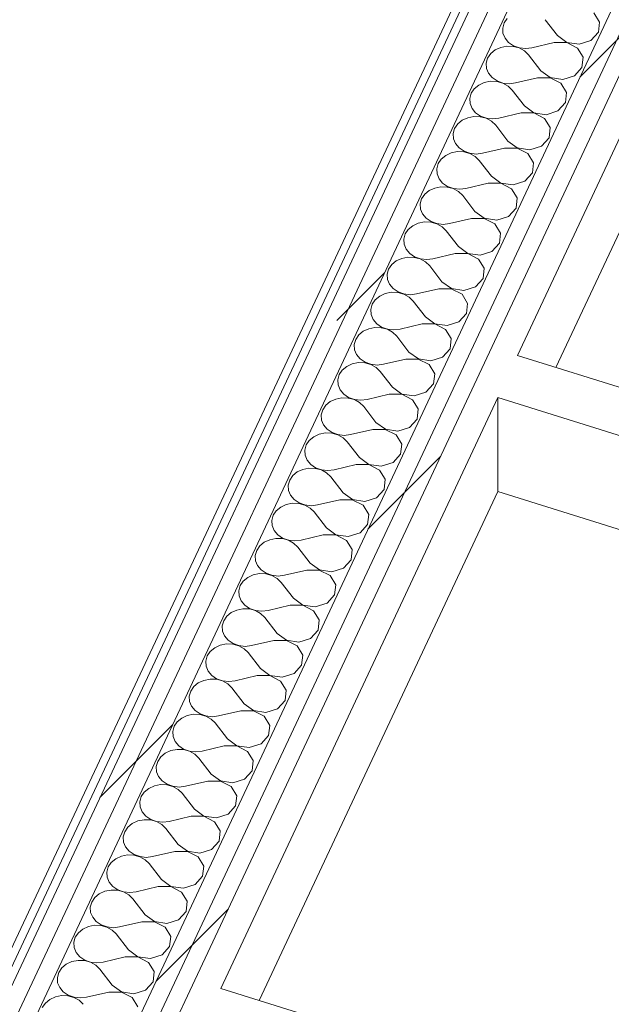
# Model space of a CAD drawing. Header units: millimetres. Extents: x -21126 to 28102, y -1237 to 9397.
# Tile 138 of 226: x 308 to 762, y 395 to 1150. Entities that reach past the tile are written whole.
import ezdxf

# ---------------------------------------------------------------- set-up
doc = ezdxf.new("R2010")
doc.units = ezdxf.units.MM
doc.header["$MEASUREMENT"] = 0
doc.linetypes.add('Wipeout_Contour', pattern=[1000, 0, -1000])
doc.layers.add('Nuevo_08_E_Envans secs', color=7, linetype='Continuous')
doc.layers.add('Nuevo_09_EI_Mobiliari cuines', color=7, linetype='Continuous')
doc.layers.add('Nuevo_08_E_Envans secs_Pluma_Nº__1', color=7, linetype='Continuous', lineweight=5)
doc.layers.add('Nuevo_09_EI_Mobiliari cuines_Pluma_Nº__1', color=7, linetype='Continuous', lineweight=5)
for name, color, linetype, lineweight, true_color in [('Nuevo_08_E_Envans secs_Pluma_Nº__102', 7, 'Continuous', 5, 0xcccccc), ('Nuevo_08_E_Envans secs_Pluma_Nº__171', 171, 'Continuous', 13, 0xaaaaff), ('Nuevo_08_E_Envans secs_Pluma_Nº__177', 7, 'Continuous', 15, 0xf7e046)]:
    doc.layers.add(name, color=color, linetype=linetype, lineweight=lineweight, true_color=true_color)
pattern_1 = [(45, (0, 0), (-183.848, 183.848), [195, -65]), (45, (7e-14, 183.85), (-183.848, 183.848), [195, -65])]

# ---------------------------------------------------------------- blocks, each defined once
blk = doc.blocks.new('*X42')
at = {"layer": 'Nuevo_08_E_Envans secs_Pluma_Nº__102', "color": 254, "linetype": 'Continuous', "lineweight": 5, "true_color": 0xcccccc}
for p, q in [((753.26, 1148.05), (748.93, 1155.1)), ((680.01, 1147.36), (678.91, 1143.48)), ((682.36, 1150.84), (680.01, 1147.36)), ((720.91, 1137.67), (711.49, 1149.88)), ((752.4, 1140.2), (753.26, 1148.05)), ((678.91, 1143.48), (679.15, 1139.5)), ((679.15, 1139.5), (680.71, 1135.73)), ((746.61, 1133.88), (752.4, 1140.2)), ((680.71, 1135.73), (683.48, 1132.45)), ((683.48, 1132.45), (687.24, 1129.91)), ((718.38, 1132.28), (701.37, 1128.32)), ((728.05, 1132.29), (718.38, 1132.28)), ((720.91, 1137.67), (728.1, 1132.4)), ((736.27, 1128.15), (728.05, 1132.29)), ((728.1, 1132.4), (737.61, 1131)), ((737.61, 1131), (746.61, 1133.88)), ((673.15, 1126.72), (669.71, 1123.89)), ((677.4, 1128.67), (673.15, 1126.72)), ((682.14, 1129.61), (677.4, 1128.67)), ((687.02, 1129.45), (682.14, 1129.61)), ((691.65, 1128.2), (687.02, 1129.45)), ((687.24, 1129.91), (691.7, 1128.31)), ((695.7, 1125.98), (691.65, 1128.2)), ((691.7, 1128.31), (696.54, 1127.77)), ((698.84, 1122.93), (695.7, 1125.98)), ((696.54, 1127.77), (701.37, 1128.32)), ((740.6, 1121.1), (736.27, 1128.15)), ((667.35, 1120.4), (666.25, 1116.53)), ((669.71, 1123.89), (667.35, 1120.4)), ((708.26, 1110.72), (698.84, 1122.93)), ((739.75, 1113.25), (740.6, 1121.1)), ((666.25, 1116.53), (666.49, 1112.55)), ((666.49, 1112.55), (668.06, 1108.78)), ((708.26, 1110.72), (715.44, 1105.45)), ((733.95, 1106.93), (739.75, 1113.25)), ((669.49, 1102.65), (664.74, 1101.72)), ((668.06, 1108.78), (670.82, 1105.5)), ((674.36, 1102.49), (669.49, 1102.65)), ((670.82, 1105.5), (674.58, 1102.96)), ((679, 1101.25), (674.36, 1102.49)), ((674.58, 1102.96), (679.05, 1101.36)), ((705.73, 1105.33), (688.72, 1101.37)), ((715.39, 1105.34), (705.73, 1105.33)), ((723.62, 1101.2), (715.39, 1105.34)), ((715.44, 1105.45), (724.96, 1104.05)), ((724.96, 1104.05), (733.95, 1106.93)), ((657.06, 1096.94), (654.7, 1093.45)), ((660.49, 1099.77), (657.06, 1096.94)), ((664.74, 1101.72), (660.49, 1099.77)), ((683.04, 1099.03), (679, 1101.25)), ((679.05, 1101.36), (683.89, 1100.82)), ((686.19, 1095.98), (683.04, 1099.03)), ((683.89, 1100.82), (688.72, 1101.37)), ((695.6, 1083.77), (686.19, 1095.98)), ((727.95, 1094.15), (723.62, 1101.2)), ((654.7, 1093.45), (653.6, 1089.57)), ((653.6, 1089.57), (653.84, 1085.6)), ((727.09, 1086.3), (727.95, 1094.15)), ((653.84, 1085.6), (655.4, 1081.83)), ((655.4, 1081.83), (658.17, 1078.55)), ((695.6, 1083.77), (702.79, 1078.5)), ((712.3, 1077.09), (721.3, 1079.98)), ((721.3, 1079.98), (727.09, 1086.3)), ((647.84, 1072.82), (644.4, 1069.99)), ((652.09, 1074.77), (647.84, 1072.82)), ((656.83, 1075.7), (652.09, 1074.77)), ((661.71, 1075.54), (656.83, 1075.7)), ((658.17, 1078.55), (661.93, 1076.01)), ((666.35, 1074.3), (661.71, 1075.54)), ((661.93, 1076.01), (666.4, 1074.41)), ((670.39, 1072.07), (666.35, 1074.3)), ((666.4, 1074.41), (671.23, 1073.87)), ((673.53, 1069.03), (670.39, 1072.07)), ((671.23, 1073.87), (676.06, 1074.42)), ((693.07, 1078.38), (676.06, 1074.42)), ((702.74, 1078.39), (693.07, 1078.38)), ((710.97, 1074.25), (702.74, 1078.39)), ((702.79, 1078.5), (712.3, 1077.09)), ((715.3, 1067.2), (710.97, 1074.25)), ((642.05, 1066.5), (640.95, 1062.62)), ((644.4, 1069.99), (642.05, 1066.5)), ((682.95, 1056.82), (673.53, 1069.03)), ((714.44, 1059.34), (715.3, 1067.2)), ((640.95, 1062.62), (641.19, 1058.65)), ((641.19, 1058.65), (642.75, 1054.88)), ((682.95, 1056.82), (690.14, 1051.55)), ((708.65, 1053.03), (714.44, 1059.34)), ((642.75, 1054.88), (645.52, 1051.6)), ((645.52, 1051.6), (649.28, 1049.06)), ((649.28, 1049.06), (653.74, 1047.46)), ((680.42, 1051.43), (663.41, 1047.47)), ((690.09, 1051.44), (680.42, 1051.43)), ((698.31, 1047.3), (690.09, 1051.44)), ((690.14, 1051.55), (699.65, 1050.14)), ((699.65, 1050.14), (708.65, 1053.03)), ((631.75, 1043.04), (629.39, 1039.55)), ((635.19, 1045.87), (631.75, 1043.04)), ((639.44, 1047.82), (635.19, 1045.87)), ((644.18, 1048.75), (639.44, 1047.82)), ((649.06, 1048.59), (644.18, 1048.75)), ((653.69, 1047.35), (649.06, 1048.59)), ((657.74, 1045.12), (653.69, 1047.35)), ((653.74, 1047.46), (658.58, 1046.91)), ((660.88, 1042.08), (657.74, 1045.12)), ((658.58, 1046.91), (663.41, 1047.47)), ((670.3, 1029.87), (660.88, 1042.08)), ((702.64, 1040.25), (698.31, 1047.3)), ((629.39, 1039.55), (628.29, 1035.67)), ((628.29, 1035.67), (628.53, 1031.7)), ((701.79, 1032.39), (702.64, 1040.25)), ((628.53, 1031.7), (630.1, 1027.93)), ((630.1, 1027.93), (632.86, 1024.65)), ((670.3, 1029.87), (677.48, 1024.59)), ((695.99, 1026.08), (701.79, 1032.39)), ((622.53, 1018.91), (619.1, 1016.09)), ((626.78, 1020.87), (622.53, 1018.91)), ((631.53, 1021.8), (626.78, 1020.87)), ((636.4, 1021.64), (631.53, 1021.8)), ((632.86, 1024.65), (636.62, 1022.11)), ((641.04, 1020.4), (636.4, 1021.64)), ((636.62, 1022.11), (641.09, 1020.51)), ((645.08, 1018.17), (641.04, 1020.4)), ((641.09, 1020.51), (645.93, 1019.96)), ((645.93, 1019.96), (650.76, 1020.52)), ((667.77, 1024.48), (650.76, 1020.52)), ((677.43, 1024.48), (667.77, 1024.48)), ((685.66, 1020.35), (677.43, 1024.48)), ((677.48, 1024.59), (687, 1023.19)), ((689.99, 1013.3), (685.66, 1020.35)), ((687, 1023.19), (695.99, 1026.08)), ((616.74, 1012.6), (615.64, 1008.72)), ((619.1, 1016.09), (616.74, 1012.6)), ((648.23, 1015.13), (645.08, 1018.17)), ((657.64, 1002.92), (648.23, 1015.13)), ((689.13, 1005.44), (689.99, 1013.3)), ((615.64, 1008.72), (615.88, 1004.74)), ((615.88, 1004.74), (617.44, 1000.97)), ((683.34, 999.13), (689.13, 1005.44)), ((617.44, 1000.97), (620.21, 997.7)), ((620.21, 997.7), (623.97, 995.16)), ((655.11, 997.52), (638.1, 993.57)), ((664.78, 997.53), (655.11, 997.52)), ((657.64, 1002.92), (664.83, 997.64)), ((673.01, 993.4), (664.78, 997.53)), ((664.83, 997.64), (674.34, 996.24)), ((674.34, 996.24), (683.34, 999.13)), ((606.44, 989.13), (604.09, 985.65)), ((609.88, 991.96), (606.44, 989.13)), ((614.13, 993.92), (609.88, 991.96)), ((618.87, 994.85), (614.13, 993.92)), ((623.75, 994.69), (618.87, 994.85)), ((628.39, 993.45), (623.75, 994.69)), ((623.97, 995.16), (628.44, 993.56)), ((632.43, 991.22), (628.39, 993.45)), ((628.44, 993.56), (633.27, 993.01)), ((635.57, 988.18), (632.43, 991.22)), ((633.27, 993.01), (638.1, 993.57)), ((677.34, 986.35), (673.01, 993.4)), ((604.09, 985.65), (602.99, 981.77)), ((602.99, 981.77), (603.23, 977.79)), ((644.99, 975.96), (635.57, 988.18)), ((676.48, 978.49), (677.34, 986.35)), ((603.23, 977.79), (604.79, 974.02)), ((604.79, 974.02), (607.56, 970.74)), ((644.99, 975.96), (652.18, 970.69)), ((670.69, 972.18), (676.48, 978.49)), ((601.48, 966.97), (597.23, 965.01)), ((606.22, 967.9), (601.48, 966.97)), ((611.1, 967.74), (606.22, 967.9)), ((607.56, 970.74), (611.32, 968.21)), ((615.73, 966.5), (611.1, 967.74)), ((611.32, 968.21), (615.78, 966.61)), ((619.78, 964.27), (615.73, 966.5)), ((615.78, 966.61), (620.62, 966.06)), ((620.62, 966.06), (625.45, 966.61)), ((642.46, 970.57), (625.45, 966.61)), ((652.13, 970.58), (642.46, 970.57)), ((660.35, 966.44), (652.13, 970.58)), ((652.18, 970.69), (661.69, 969.29)), ((664.69, 959.4), (660.35, 966.44)), ((661.69, 969.29), (670.69, 972.18)), ((591.43, 958.7), (590.33, 954.82)), ((593.79, 962.18), (591.43, 958.7)), ((597.23, 965.01), (593.79, 962.18)), ((622.92, 961.22), (619.78, 964.27)), ((632.34, 949.01), (622.92, 961.22)), ((663.83, 951.54), (664.69, 959.4)), ((590.33, 954.82), (590.57, 950.84)), ((590.57, 950.84), (592.14, 947.07)), ((658.03, 945.23), (663.83, 951.54)), ((592.14, 947.07), (594.9, 943.79)), ((594.9, 943.79), (598.66, 941.26)), ((629.81, 943.62), (612.8, 939.66)), ((639.47, 943.63), (629.81, 943.62)), ((632.34, 949.01), (639.52, 943.74)), ((647.7, 939.49), (639.47, 943.63)), ((639.52, 943.74), (649.04, 942.34)), ((649.04, 942.34), (658.03, 945.23)), ((584.57, 938.06), (581.14, 935.23)), ((588.82, 940.02), (584.57, 938.06)), ((593.57, 940.95), (588.82, 940.02)), ((598.44, 940.79), (593.57, 940.95)), ((603.08, 939.55), (598.44, 940.79)), ((598.66, 941.26), (603.13, 939.65)), ((607.12, 937.32), (603.08, 939.55)), ((603.13, 939.65), (607.97, 939.11)), ((610.27, 934.27), (607.12, 937.32)), ((607.97, 939.11), (612.8, 939.66)), ((652.03, 932.44), (647.7, 939.49)), ((578.78, 931.75), (577.68, 927.87)), ((581.14, 935.23), (578.78, 931.75)), ((619.68, 922.06), (610.27, 934.27)), ((651.17, 924.59), (652.03, 932.44)), ((577.68, 927.87), (577.92, 923.89)), ((577.92, 923.89), (579.48, 920.12)), ((619.68, 922.06), (626.87, 916.79)), ((645.38, 918.27), (651.17, 924.59)), ((580.91, 914), (576.17, 913.06)), ((579.48, 920.12), (582.25, 916.84)), ((585.79, 913.84), (580.91, 914)), ((582.25, 916.84), (586.01, 914.31)), ((590.43, 912.59), (585.79, 913.84)), ((586.01, 914.31), (590.48, 912.7)), ((617.15, 916.67), (600.14, 912.71)), ((626.82, 916.68), (617.15, 916.67)), ((635.05, 912.54), (626.82, 916.68)), ((626.87, 916.79), (636.38, 915.39)), ((636.38, 915.39), (645.38, 918.27)), ((568.48, 908.28), (566.13, 904.8)), ((571.92, 911.11), (568.48, 908.28)), ((576.17, 913.06), (571.92, 911.11)), ((594.47, 910.37), (590.43, 912.59)), ((590.48, 912.7), (595.31, 912.16)), ((597.61, 907.32), (594.47, 910.37)), ((595.31, 912.16), (600.14, 912.71)), ((607.03, 895.11), (597.61, 907.32)), ((639.38, 905.49), (635.05, 912.54)), ((566.13, 904.8), (565.03, 900.92)), ((565.03, 900.92), (565.27, 896.94)), ((638.52, 897.64), (639.38, 905.49)), ((565.27, 896.94), (566.83, 893.17)), ((566.83, 893.17), (569.6, 889.89)), ((607.03, 895.11), (614.22, 889.84)), ((623.73, 888.44), (632.73, 891.32)), ((632.73, 891.32), (638.52, 897.64)), ((559.27, 884.16), (555.83, 881.33)), ((563.52, 886.11), (559.27, 884.16)), ((568.26, 887.05), (563.52, 886.11)), ((573.14, 886.89), (568.26, 887.05)), ((569.6, 889.89), (573.36, 887.35)), ((577.77, 885.64), (573.14, 886.89)), ((573.36, 887.35), (577.82, 885.75)), ((581.82, 883.42), (577.77, 885.64)), ((577.82, 885.75), (582.66, 885.21)), ((584.96, 880.37), (581.82, 883.42)), ((582.66, 885.21), (587.49, 885.76)), ((604.5, 889.72), (587.49, 885.76)), ((614.17, 889.73), (604.5, 889.72)), ((622.39, 885.59), (614.17, 889.73)), ((614.22, 889.84), (623.73, 888.44)), ((626.73, 878.54), (622.39, 885.59)), ((553.47, 877.84), (552.37, 873.97)), ((555.83, 881.33), (553.47, 877.84)), ((594.38, 868.16), (584.96, 880.37)), ((625.87, 870.69), (626.73, 878.54)), ((552.37, 873.97), (552.61, 869.99)), ((552.61, 869.99), (554.18, 866.22)), ((594.38, 868.16), (601.56, 862.89)), ((620.07, 864.37), (625.87, 870.69)), ((554.18, 866.22), (556.94, 862.94)), ((556.94, 862.94), (560.7, 860.4)), ((560.7, 860.4), (565.17, 858.8)), ((591.85, 862.77), (574.84, 858.81)), ((601.51, 862.78), (591.85, 862.77)), ((609.74, 858.64), (601.51, 862.78)), ((601.56, 862.89), (611.08, 861.49)), ((611.08, 861.49), (620.07, 864.37)), ((543.18, 854.38), (540.82, 850.89)), ((546.61, 857.21), (543.18, 854.38)), ((550.86, 859.16), (546.61, 857.21)), ((555.61, 860.09), (550.86, 859.16)), ((560.48, 859.93), (555.61, 860.09)), ((565.12, 858.69), (560.48, 859.93)), ((569.16, 856.46), (565.12, 858.69)), ((565.17, 858.8), (570.01, 858.26)), ((572.31, 853.42), (569.16, 856.46)), ((570.01, 858.26), (574.84, 858.81)), ((581.72, 841.21), (572.31, 853.42)), ((614.07, 851.59), (609.74, 858.64)), ((540.82, 850.89), (539.72, 847.01)), ((539.72, 847.01), (539.96, 843.04)), ((613.21, 843.74), (614.07, 851.59)), ((539.96, 843.04), (541.52, 839.27)), ((541.52, 839.27), (544.29, 835.99)), ((581.72, 841.21), (588.91, 835.94)), ((607.42, 837.42), (613.21, 843.74)), ((533.96, 830.26), (530.52, 827.43)), ((538.21, 832.21), (533.96, 830.26)), ((542.95, 833.14), (538.21, 832.21)), ((547.83, 832.98), (542.95, 833.14)), ((544.29, 835.99), (548.05, 833.45)), ((552.47, 831.74), (547.83, 832.98)), ((548.05, 833.45), (552.52, 831.85)), ((556.51, 829.51), (552.47, 831.74)), ((552.52, 831.85), (557.35, 831.31)), ((557.35, 831.31), (562.18, 831.86)), ((579.19, 835.82), (562.18, 831.86)), ((588.86, 835.83), (579.19, 835.82)), ((597.09, 831.69), (588.86, 835.83)), ((588.91, 835.94), (598.42, 834.53)), ((601.42, 824.64), (597.09, 831.69)), ((598.42, 834.53), (607.42, 837.42)), ((528.17, 823.94), (527.07, 820.06)), ((530.52, 827.43), (528.17, 823.94)), ((559.65, 826.47), (556.51, 829.51)), ((569.07, 814.26), (559.65, 826.47)), ((600.56, 816.78), (601.42, 824.64)), ((527.07, 820.06), (527.31, 816.09)), ((527.31, 816.09), (528.87, 812.32)), ((594.77, 810.47), (600.56, 816.78)), ((528.87, 812.32), (531.64, 809.04)), ((531.64, 809.04), (535.4, 806.5)), ((566.54, 808.87), (549.53, 804.91)), ((576.21, 808.88), (566.54, 808.87)), ((569.07, 814.26), (576.26, 808.98)), ((584.43, 804.74), (576.21, 808.88)), ((576.26, 808.98), (585.77, 807.58)), ((585.77, 807.58), (594.77, 810.47)), ((517.87, 800.48), (515.51, 796.99)), ((521.31, 803.3), (517.87, 800.48)), ((525.56, 805.26), (521.31, 803.3)), ((530.3, 806.19), (525.56, 805.26)), ((535.18, 806.03), (530.3, 806.19)), ((539.81, 804.79), (535.18, 806.03)), ((535.4, 806.5), (539.86, 804.9)), ((543.86, 802.56), (539.81, 804.79)), ((539.86, 804.9), (544.7, 804.35)), ((547, 799.52), (543.86, 802.56)), ((544.7, 804.35), (549.53, 804.91)), ((588.77, 797.69), (584.43, 804.74)), ((515.51, 796.99), (514.41, 793.11)), ((514.41, 793.11), (514.65, 789.14)), ((556.42, 787.31), (547, 799.52)), ((587.91, 789.83), (588.77, 797.69)), ((514.65, 789.14), (516.22, 785.36)), ((516.22, 785.36), (518.98, 782.09)), ((556.42, 787.31), (563.6, 782.03)), ((582.11, 783.52), (587.91, 789.83)), ((512.9, 778.31), (508.65, 776.35)), ((517.65, 779.24), (512.9, 778.31)), ((522.52, 779.08), (517.65, 779.24)), ((518.98, 782.09), (522.74, 779.55)), ((527.16, 777.84), (522.52, 779.08)), ((522.74, 779.55), (527.21, 777.95)), ((531.2, 775.61), (527.16, 777.84)), ((527.21, 777.95), (532.05, 777.4)), ((532.05, 777.4), (536.88, 777.96)), ((553.89, 781.92), (536.88, 777.96)), ((563.55, 781.92), (553.89, 781.92)), ((571.78, 777.79), (563.55, 781.92)), ((563.6, 782.03), (573.12, 780.63)), ((576.11, 770.74), (571.78, 777.79)), ((573.12, 780.63), (582.11, 783.52)), ((502.86, 770.04), (501.76, 766.16)), ((505.22, 773.53), (502.86, 770.04)), ((508.65, 776.35), (505.22, 773.53)), ((534.35, 772.57), (531.2, 775.61)), ((543.76, 760.35), (534.35, 772.57)), ((575.25, 762.88), (576.11, 770.74)), ((501.76, 766.16), (502, 762.18)), ((502, 762.18), (503.56, 758.41)), ((569.46, 756.57), (575.25, 762.88)), ((503.56, 758.41), (506.33, 755.14)), ((506.33, 755.14), (510.09, 752.6)), ((541.23, 754.96), (524.22, 751.01)), ((550.9, 754.97), (541.23, 754.96)), ((543.76, 760.35), (550.95, 755.08)), ((559.13, 750.84), (550.9, 754.97)), ((550.95, 755.08), (560.46, 753.68)), ((560.46, 753.68), (569.46, 756.57)), ((496, 749.4), (492.56, 746.57)), ((500.25, 751.36), (496, 749.4)), ((505, 752.29), (500.25, 751.36)), ((509.87, 752.13), (505, 752.29)), ((514.51, 750.89), (509.87, 752.13)), ((510.09, 752.6), (514.56, 751)), ((518.55, 748.66), (514.51, 750.89)), ((514.56, 751), (519.39, 750.45)), ((521.69, 745.62), (518.55, 748.66)), ((519.39, 750.45), (524.22, 751.01)), ((563.46, 743.79), (559.13, 750.84)), ((490.21, 743.09), (489.11, 739.21)), ((492.56, 746.57), (490.21, 743.09)), ((531.11, 733.4), (521.69, 745.62)), ((562.6, 735.93), (563.46, 743.79)), ((489.11, 739.21), (489.35, 735.23)), ((489.35, 735.23), (490.91, 731.46)), ((531.11, 733.4), (538.3, 728.13)), ((556.81, 729.62), (562.6, 735.93)), ((492.34, 725.34), (487.6, 724.41)), ((490.91, 731.46), (493.68, 728.18)), ((497.22, 725.18), (492.34, 725.34)), ((493.68, 728.18), (497.44, 725.65)), ((501.85, 723.94), (497.22, 725.18)), ((497.44, 725.65), (501.9, 724.05)), ((528.58, 728.01), (511.57, 724.05)), ((538.25, 728.02), (528.58, 728.01)), ((546.47, 723.88), (538.25, 728.02)), ((538.3, 728.13), (547.81, 726.73)), ((547.81, 726.73), (556.81, 729.62)), ((479.91, 719.62), (477.55, 716.14)), ((483.35, 722.45), (479.91, 719.62)), ((487.6, 724.41), (483.35, 722.45)), ((505.9, 721.71), (501.85, 723.94)), ((501.9, 724.05), (506.74, 723.5)), ((509.04, 718.66), (505.9, 721.71)), ((506.74, 723.5), (511.57, 724.05)), ((518.46, 706.45), (509.04, 718.66)), ((550.81, 716.83), (546.47, 723.88)), ((477.55, 716.14), (476.45, 712.26)), ((476.45, 712.26), (476.69, 708.28)), ((549.95, 708.98), (550.81, 716.83)), ((476.69, 708.28), (478.26, 704.51)), ((478.26, 704.51), (481.02, 701.23)), ((518.46, 706.45), (525.64, 701.18)), ((535.16, 699.78), (544.15, 702.67)), ((544.15, 702.67), (549.95, 708.98)), ((470.69, 695.5), (467.26, 692.67)), ((474.94, 697.45), (470.69, 695.5)), ((479.69, 698.39), (474.94, 697.45)), ((484.56, 698.23), (479.69, 698.39)), ((481.02, 701.23), (484.78, 698.7)), ((489.2, 696.99), (484.56, 698.23)), ((484.78, 698.7), (489.25, 697.09)), ((493.24, 694.76), (489.2, 696.99)), ((489.25, 697.09), (494.09, 696.55)), ((496.39, 691.71), (493.24, 694.76)), ((494.09, 696.55), (498.92, 697.1)), ((515.93, 701.06), (498.92, 697.1)), ((525.59, 701.07), (515.93, 701.06)), ((533.82, 696.93), (525.59, 701.07)), ((525.64, 701.18), (535.16, 699.78)), ((538.15, 689.88), (533.82, 696.93)), ((464.9, 689.19), (463.8, 685.31)), ((467.26, 692.67), (464.9, 689.19)), ((505.8, 679.5), (496.39, 691.71)), ((537.29, 682.03), (538.15, 689.88)), ((463.8, 685.31), (464.04, 681.33)), ((464.04, 681.33), (465.6, 677.56)), ((505.8, 679.5), (512.99, 674.23)), ((531.5, 675.71), (537.29, 682.03)), ((465.6, 677.56), (468.37, 674.28)), ((468.37, 674.28), (472.13, 671.75)), ((472.13, 671.75), (476.6, 670.14)), ((503.27, 674.11), (486.26, 670.15)), ((512.94, 674.12), (503.27, 674.11)), ((521.17, 669.98), (512.94, 674.12)), ((512.99, 674.23), (522.5, 672.83)), ((522.5, 672.83), (531.5, 675.71)), ((454.6, 665.72), (452.25, 662.23)), ((458.04, 668.55), (454.6, 665.72)), ((462.29, 670.5), (458.04, 668.55)), ((467.04, 671.44), (462.29, 670.5)), ((471.91, 671.28), (467.04, 671.44)), ((476.55, 670.03), (471.91, 671.28)), ((480.59, 667.81), (476.55, 670.03)), ((476.6, 670.14), (481.43, 669.6)), ((483.73, 664.76), (480.59, 667.81)), ((481.43, 669.6), (486.26, 670.15)), ((493.15, 652.55), (483.73, 664.76)), ((525.5, 662.93), (521.17, 669.98)), ((452.25, 662.23), (451.15, 658.36)), ((451.15, 658.36), (451.39, 654.38)), ((524.64, 655.08), (525.5, 662.93)), ((451.39, 654.38), (452.95, 650.61)), ((452.95, 650.61), (455.72, 647.33)), ((493.15, 652.55), (500.34, 647.28)), ((518.85, 648.76), (524.64, 655.08)), ((445.39, 641.6), (441.95, 638.77)), ((449.64, 643.55), (445.39, 641.6)), ((454.38, 644.49), (449.64, 643.55)), ((459.26, 644.32), (454.38, 644.49)), ((455.72, 647.33), (459.48, 644.79)), ((463.89, 643.08), (459.26, 644.32)), ((459.48, 644.79), (463.95, 643.19)), ((467.94, 640.86), (463.89, 643.08)), ((463.95, 643.19), (468.78, 642.65)), ((468.78, 642.65), (473.61, 643.2)), ((490.62, 647.16), (473.61, 643.2)), ((500.29, 647.17), (490.62, 647.16)), ((508.51, 643.03), (500.29, 647.17)), ((500.34, 647.28), (509.85, 645.88)), ((512.85, 635.98), (508.51, 643.03)), ((509.85, 645.88), (518.85, 648.76)), ((439.59, 635.28), (438.49, 631.4)), ((441.95, 638.77), (439.59, 635.28)), ((471.08, 637.81), (467.94, 640.86)), ((480.5, 625.6), (471.08, 637.81)), ((511.99, 628.13), (512.85, 635.98)), ((438.49, 631.4), (438.73, 627.43)), ((438.73, 627.43), (440.3, 623.66)), ((506.19, 621.81), (511.99, 628.13)), ((440.3, 623.66), (443.06, 620.38)), ((443.06, 620.38), (446.82, 617.84)), ((477.97, 620.21), (460.96, 616.25)), ((487.63, 620.22), (477.97, 620.21)), ((480.5, 625.6), (487.69, 620.33)), ((495.86, 616.08), (487.63, 620.22)), ((487.69, 620.33), (497.2, 618.92)), ((497.2, 618.92), (506.19, 621.81)), ((429.3, 611.82), (426.94, 608.33)), ((432.73, 614.65), (429.3, 611.82)), ((436.98, 616.6), (432.73, 614.65)), ((441.73, 617.53), (436.98, 616.6)), ((446.6, 617.37), (441.73, 617.53)), ((451.24, 616.13), (446.6, 617.37)), ((446.82, 617.84), (451.29, 616.24)), ((455.28, 613.9), (451.24, 616.13)), ((451.29, 616.24), (456.13, 615.7)), ((458.43, 610.86), (455.28, 613.9)), ((456.13, 615.7), (460.96, 616.25)), ((500.19, 609.03), (495.86, 616.08)), ((426.94, 608.33), (425.84, 604.45)), ((425.84, 604.45), (426.08, 600.48)), ((467.84, 598.65), (458.43, 610.86)), ((499.33, 601.18), (500.19, 609.03)), ((426.08, 600.48), (427.64, 596.71)), ((427.64, 596.71), (430.41, 593.43)), ((467.84, 598.65), (475.03, 593.38)), ((493.54, 594.86), (499.33, 601.18)), ((424.33, 589.65), (420.08, 587.7)), ((429.08, 590.58), (424.33, 589.65)), ((433.95, 590.42), (429.08, 590.58)), ((430.41, 593.43), (434.17, 590.89)), ((438.59, 589.18), (433.95, 590.42)), ((434.17, 590.89), (438.64, 589.29)), ((442.63, 586.95), (438.59, 589.18)), ((438.64, 589.29), (443.47, 588.75)), ((443.47, 588.75), (448.3, 589.3)), ((465.31, 593.26), (448.3, 589.3)), ((474.98, 593.27), (465.31, 593.26)), ((483.21, 589.13), (474.98, 593.27)), ((475.03, 593.38), (484.54, 591.97)), ((487.54, 582.08), (483.21, 589.13)), ((484.54, 591.97), (493.54, 594.86)), ((414.29, 581.38), (413.19, 577.5)), ((416.64, 584.87), (414.29, 581.38)), ((420.08, 587.7), (416.64, 584.87)), ((445.77, 583.91), (442.63, 586.95)), ((455.19, 571.7), (445.77, 583.91)), ((486.68, 574.22), (487.54, 582.08)), ((413.19, 577.5), (413.43, 573.53)), ((413.43, 573.53), (414.99, 569.76)), ((480.89, 567.91), (486.68, 574.22)), ((414.99, 569.76), (417.76, 566.48)), ((417.76, 566.48), (421.52, 563.94)), ((452.66, 566.31), (435.65, 562.35)), ((462.33, 566.32), (452.66, 566.31)), ((455.19, 571.7), (462.38, 566.42)), ((470.55, 562.18), (462.33, 566.32)), ((462.38, 566.42), (471.89, 565.02)), ((471.89, 565.02), (480.89, 567.91)), ((407.43, 560.74), (403.99, 557.92)), ((411.68, 562.7), (407.43, 560.74)), ((416.42, 563.63), (411.68, 562.7)), ((421.3, 563.47), (416.42, 563.63)), ((425.93, 562.23), (421.3, 563.47)), ((421.52, 563.94), (425.99, 562.34)), ((429.98, 560), (425.93, 562.23)), ((425.99, 562.34), (430.82, 561.79)), ((433.12, 556.96), (429.98, 560)), ((430.82, 561.79), (435.65, 562.35)), ((474.89, 555.13), (470.55, 562.18)), ((401.63, 554.43), (400.53, 550.55)), ((403.99, 557.92), (401.63, 554.43)), ((442.54, 544.75), (433.12, 556.96)), ((474.03, 547.27), (474.89, 555.13)), ((400.53, 550.55), (400.77, 546.58)), ((400.77, 546.58), (402.34, 542.8)), ((442.54, 544.75), (449.73, 539.47)), ((468.23, 540.96), (474.03, 547.27)), ((403.77, 536.68), (399.02, 535.75)), ((402.34, 542.8), (405.1, 539.53)), ((408.64, 536.52), (403.77, 536.68)), ((405.1, 539.53), (408.86, 536.99)), ((413.28, 535.28), (408.64, 536.52)), ((408.86, 536.99), (413.33, 535.39)), ((440.01, 539.36), (423, 535.4)), ((449.67, 539.36), (440.01, 539.36)), ((457.9, 535.23), (449.67, 539.36)), ((449.73, 539.47), (459.24, 538.07)), ((459.24, 538.07), (468.23, 540.96)), ((391.34, 530.97), (388.98, 527.48)), ((394.77, 533.79), (391.34, 530.97)), ((399.02, 535.75), (394.77, 533.79)), ((417.32, 533.05), (413.28, 535.28)), ((413.33, 535.39), (418.17, 534.84)), ((420.47, 530.01), (417.32, 533.05)), ((418.17, 534.84), (423, 535.4)), ((429.88, 517.79), (420.47, 530.01)), ((462.23, 528.18), (457.9, 535.23)), ((388.98, 527.48), (387.88, 523.6)), ((387.88, 523.6), (388.12, 519.62)), ((461.37, 520.32), (462.23, 528.18)), ((388.12, 519.62), (389.68, 515.85)), ((389.68, 515.85), (392.45, 512.57)), ((429.88, 517.79), (437.07, 512.52)), ((446.58, 511.12), (455.58, 514.01)), ((455.58, 514.01), (461.37, 520.32)), ((382.12, 506.84), (378.68, 504.01)), ((386.37, 508.8), (382.12, 506.84)), ((391.12, 509.73), (386.37, 508.8)), ((395.99, 509.57), (391.12, 509.73)), ((392.45, 512.57), (396.21, 510.04)), ((400.63, 508.33), (395.99, 509.57)), ((396.21, 510.04), (400.68, 508.44)), ((404.67, 506.1), (400.63, 508.33)), ((400.68, 508.44), (405.51, 507.89)), ((407.81, 503.06), (404.67, 506.1)), ((405.51, 507.89), (410.34, 508.45)), ((427.35, 512.4), (410.34, 508.45)), ((437.02, 512.41), (427.35, 512.4)), ((445.25, 508.28), (437.02, 512.41)), ((437.07, 512.52), (446.58, 511.12)), ((449.58, 501.23), (445.25, 508.28)), ((376.33, 500.53), (375.23, 496.65)), ((378.68, 504.01), (376.33, 500.53)), ((417.23, 490.84), (407.81, 503.06)), ((448.72, 493.37), (449.58, 501.23)), ((375.23, 496.65), (375.47, 492.67)), ((375.47, 492.67), (377.03, 488.9)), ((417.23, 490.84), (424.42, 485.57)), ((442.93, 487.06), (448.72, 493.37)), ((377.03, 488.9), (379.8, 485.62)), ((379.8, 485.62), (383.56, 483.09)), ((383.56, 483.09), (388.03, 481.49)), ((414.7, 485.45), (397.69, 481.49)), ((424.37, 485.46), (414.7, 485.45)), ((432.59, 481.32), (424.37, 485.46)), ((424.42, 485.57), (433.93, 484.17)), ((433.93, 484.17), (442.93, 487.06)), ((366.03, 477.06), (363.67, 473.58)), ((369.47, 479.89), (366.03, 477.06)), ((373.72, 481.85), (369.47, 479.89)), ((378.46, 482.78), (373.72, 481.85)), ((383.34, 482.62), (378.46, 482.78)), ((387.97, 481.38), (383.34, 482.62)), ((392.02, 479.15), (387.97, 481.38)), ((388.03, 481.49), (392.86, 480.94)), ((395.16, 476.1), (392.02, 479.15)), ((392.86, 480.94), (397.69, 481.49)), ((404.58, 463.89), (395.16, 476.1)), ((436.93, 474.27), (432.59, 481.32)), ((363.67, 473.58), (362.57, 469.7)), ((362.57, 469.7), (362.81, 465.72)), ((436.07, 466.42), (436.93, 474.27)), ((362.81, 465.72), (364.38, 461.95)), ((364.38, 461.95), (367.14, 458.67)), ((404.58, 463.89), (411.77, 458.62)), ((430.27, 460.11), (436.07, 466.42)), ((356.81, 452.94), (353.38, 450.11)), ((361.06, 454.89), (356.81, 452.94)), ((365.81, 455.83), (361.06, 454.89)), ((370.68, 455.67), (365.81, 455.83)), ((367.14, 458.67), (370.9, 456.14)), ((375.32, 454.43), (370.68, 455.67)), ((370.9, 456.14), (375.37, 454.53)), ((379.36, 452.2), (375.32, 454.43)), ((375.37, 454.53), (380.21, 453.99)), ((380.21, 453.99), (385.04, 454.54)), ((402.05, 458.5), (385.04, 454.54)), ((411.71, 458.51), (402.05, 458.5)), ((419.94, 454.37), (411.71, 458.51)), ((411.77, 458.62), (421.28, 457.22)), ((424.27, 447.32), (419.94, 454.37)), ((421.28, 457.22), (430.27, 460.11)), ((351.02, 446.63), (349.92, 442.75)), ((353.38, 450.11), (351.02, 446.63)), ((382.51, 449.15), (379.36, 452.2)), ((391.93, 436.94), (382.51, 449.15)), ((423.41, 439.47), (424.27, 447.32)), ((349.92, 442.75), (350.16, 438.77)), ((350.16, 438.77), (351.72, 435)), ((417.62, 433.15), (423.41, 439.47)), ((351.72, 435), (354.49, 431.72)), ((354.49, 431.72), (358.25, 429.18)), ((389.39, 431.55), (372.39, 427.59)), ((399.06, 431.56), (389.39, 431.55)), ((391.93, 436.94), (399.11, 431.67)), ((407.29, 427.42), (399.06, 431.56)), ((399.11, 431.67), (408.62, 430.27)), ((408.62, 430.27), (417.62, 433.15)), ((340.72, 423.16), (338.37, 419.67)), ((344.16, 425.99), (340.72, 423.16)), ((348.41, 427.94), (344.16, 425.99)), ((353.16, 428.88), (348.41, 427.94)), ((358.03, 428.72), (353.16, 428.88)), ((362.67, 427.47), (358.03, 428.72)), ((358.25, 429.18), (362.72, 427.58)), ((366.71, 425.25), (362.67, 427.47)), ((362.72, 427.58), (367.55, 427.04)), ((369.85, 422.2), (366.71, 425.25)), ((367.55, 427.04), (372.39, 427.59)), ((411.62, 420.37), (407.29, 427.42)), ((338.37, 419.67), (337.27, 415.8)), ((337.27, 415.8), (337.51, 411.82)), ((379.27, 409.99), (369.85, 422.2)), ((410.76, 412.52), (411.62, 420.37)), ((337.51, 411.82), (339.07, 408.05)), ((339.07, 408.05), (341.84, 404.77)), ((379.27, 409.99), (386.46, 404.72)), ((404.97, 406.2), (410.76, 412.52)), ((335.76, 400.99), (331.51, 399.04)), ((340.5, 401.92), (335.76, 400.99)), ((345.38, 401.76), (340.5, 401.92)), ((341.84, 404.77), (345.6, 402.23)), ((350.01, 400.52), (345.38, 401.76)), ((345.6, 402.23), (350.07, 400.63)), ((354.06, 398.3), (350.01, 400.52)), ((350.07, 400.63), (354.9, 400.09)), ((354.9, 400.09), (359.73, 400.64)), ((376.74, 404.6), (359.73, 400.64)), ((386.41, 404.61), (376.74, 404.6)), ((394.63, 400.47), (386.41, 404.61)), ((386.46, 404.72), (395.97, 403.32)), ((398.97, 393.42), (394.63, 400.47)), ((395.97, 403.32), (404.97, 406.2)), ((328.07, 396.21), (325.71, 392.72)), ((331.51, 399.04), (328.07, 396.21)), ((357.2, 395.25), (354.06, 398.3))]:
    blk.add_line(p, q, dxfattribs=at)
blk = doc.blocks.new('Elem Sección_39_1')
at = {"layer": 'Nuevo_08_E_Envans secs', "lineweight": 0}
blk.add_blockref('*X42', (0, 0), dxfattribs=at)
at = {"color": 254, "linetype": 'Wipeout_Contour', "lineweight": 0, "ltscale": 7138.975996}
blk.add_wipeout([(-484.59, -1237.2), (-477.78, -1237.2), (1036.68, 1988.55), (1030.74, 1990.4)], dxfattribs=at).dxf.layer = 'Nuevo_08_E_Envans secs'
at = {"layer": 'Nuevo_08_E_Envans secs_Pluma_Nº__171', "linetype": 'Continuous', "lineweight": 13, "true_color": 0xaaaaff}
h = blk.add_hatch(dxfattribs=at)
h.set_pattern_fill('Panellat_HPL_0001', color=161, style=0, pattern_type=2)
h.set_pattern_definition(pattern_1)
h.paths.add_polyline_path([(-484.59, -1237.2), (-477.78, -1237.2), (1036.68, 1988.55), (1030.74, 1990.4)])
at = {"color": 254, "linetype": 'Wipeout_Contour', "lineweight": 0, "ltscale": 5006.09606}
blk.add_wipeout([(1102.06, 1849.46), (75.69, -336.67), (88.57, -340.7), (1114.94, 1845.44)], dxfattribs=at).dxf.layer = 'Nuevo_08_E_Envans secs'
at = {"layer": 'Nuevo_08_E_Envans secs_Pluma_Nº__177', "linetype": 'Continuous', "lineweight": 15, "true_color": 0xf7e046}
h = blk.add_hatch(dxfattribs=at)
h.set_pattern_fill('Panellat_HPL_0001', color=53, style=0, pattern_type=2)
h.set_pattern_definition(pattern_1)
h.paths.add_polyline_path([(1102.06, 1849.46), (75.69, -336.67), (88.57, -340.7), (1114.94, 1845.44)])
at = {"color": 254, "linetype": 'Wipeout_Contour', "lineweight": 0, "ltscale": 7526.90868}
blk.add_wipeout([(57.87, -343.16), (70.75, -347.18), (75.69, -336.67), (1102.06, 1849.46), (1106.99, 1859.97), (1094.11, 1864)], dxfattribs=at).dxf.layer = 'Nuevo_08_E_Envans secs'
at = {"layer": 'Nuevo_08_E_Envans secs_Pluma_Nº__177', "linetype": 'Continuous', "lineweight": 15, "true_color": 0xf7e046}
h = blk.add_hatch(dxfattribs=at)
h.set_pattern_fill('Panellat_HPL_0001', color=53, style=0, pattern_type=2)
h.set_pattern_definition(pattern_1)
h.paths.add_polyline_path([(57.87, -343.16), (70.75, -347.18), (75.69, -336.67), (1102.06, 1849.46), (1106.99, 1859.97), (1094.11, 1864)])
at = {"color": 254, "linetype": 'Wipeout_Contour', "lineweight": 0, "ltscale": 10325.532467}
blk.add_wipeout([(-456.19, -1237.2), (-441.41, -1237.2), (-197.12, -716.87), (-26.3, -353.03), (1029.67, 1896.17), (1056.25, 1952.77), (1043.36, 1956.79)], dxfattribs=at).dxf.layer = 'Nuevo_08_E_Envans secs'
at = {"layer": 'Nuevo_08_E_Envans secs_Pluma_Nº__177', "linetype": 'Continuous', "lineweight": 15, "true_color": 0xf7e046}
h = blk.add_hatch(dxfattribs=at)
h.set_pattern_fill('Panellat_HPL_0001', color=53, style=0, pattern_type=2)
h.set_pattern_definition(pattern_1)
h.paths.add_polyline_path([(-456.19, -1237.2), (-441.41, -1237.2), (-197.12, -716.87), (-26.3, -353.03), (1029.67, 1896.17), (1056.25, 1952.77), (1043.36, 1956.79)])
at = {"color": 254, "linetype": 'Wipeout_Contour', "lineweight": 0, "ltscale": 9316.097112}
blk.add_wipeout([(-470.96, -1237.2), (-456.19, -1237.2), (1043.36, 1956.79), (1048.3, 1967.3), (1035.42, 1971.33)], dxfattribs=at).dxf.layer = 'Nuevo_08_E_Envans secs'
at = {"layer": 'Nuevo_08_E_Envans secs_Pluma_Nº__177', "linetype": 'Continuous', "lineweight": 15, "true_color": 0xf7e046}
h = blk.add_hatch(dxfattribs=at)
h.set_pattern_fill('Panellat_HPL_0001', color=53, style=0, pattern_type=2)
h.set_pattern_definition(pattern_1)
h.paths.add_polyline_path([(-470.96, -1237.2), (-456.19, -1237.2), (1043.36, 1956.79), (1048.3, 1967.3), (1035.42, 1971.33)])
at = {"layer": 'Nuevo_08_E_Envans secs_Pluma_Nº__1', "color": 7, "linetype": 'Continuous', "lineweight": 5}
for p, q in [((1030.74, 1990.4), (-484.59, -1237.2)), ((1043.36, 1956.79), (-456.19, -1237.2)), ((1102.06, 1849.46), (75.69, -336.67))]:
    blk.add_line(p, q, dxfattribs=at)
at = {"layer": 'Nuevo_08_E_Envans secs_Pluma_Nº__1', "color": 7, "linetype": 'Continuous', "lineweight": 5, "flags": 128}
for points in [[(1036.68, 1988.55), (1034.4, 1983.7), (-477.78, -1237.2)], [(1040.35, 1981.84), (1035.42, 1971.33), (-470.96, -1237.2)], [(1056.25, 1952.77), (1029.67, 1896.17), (-26.3, -353.03)], [(1099.04, 1874.51), (1094.11, 1864), (57.87, -343.16)], [(1114.94, 1845.44), (890.66, 1367.73), (662.9, 882.61), (435.14, 397.49), (93.51, -330.19)]]:
    blk.add_lwpolyline(points, dxfattribs=at)
blk = doc.blocks.new('Elem Sección_60_1')
at = {"layer": 'Nuevo_09_EI_Mobiliari cuines_Pluma_Nº__1', "color": 7, "linetype": 'Continuous', "lineweight": 5}
for p, q in [((675.13, 860.25), (462.56, 407.48)), ((675.13, 788.26), (675.13, 860.25)), ((675.13, 860.25), (952.61, 773.6)), ((492.04, 398.27), (675.13, 788.26)), ((675.13, 788.26), (923.13, 710.8)), ((462.56, 407.48), (740.04, 320.82))]:
    blk.add_line(p, q, dxfattribs=at)
blk = doc.blocks.new('Elem Sección_61_1')
at = {"layer": 'Nuevo_09_EI_Mobiliari cuines_Pluma_Nº__1', "color": 7, "linetype": 'Continuous', "lineweight": 5}
for p, q in [((902.89, 1345.37), (690.32, 892.6)), ((719.8, 883.39), (902.89, 1273.38)), ((690.32, 892.6), (967.79, 805.94))]:
    blk.add_line(p, q, dxfattribs=at)

msp = doc.modelspace()

# ---------------------------------------------------------------- block references
at = {"layer": 'Nuevo_08_E_Envans secs', "lineweight": 0}
msp.add_blockref('Elem Sección_39_1', (0, 0), dxfattribs=at)

# ---------------------------------------------------------------- next in the draw order: block references
at = {"layer": 'Nuevo_09_EI_Mobiliari cuines', "lineweight": 0}
for name in ['Elem Sección_61_1', 'Elem Sección_60_1']:
    msp.add_blockref(name, (0, 0), dxfattribs=at)

doc.saveas('drawing.dxf')
